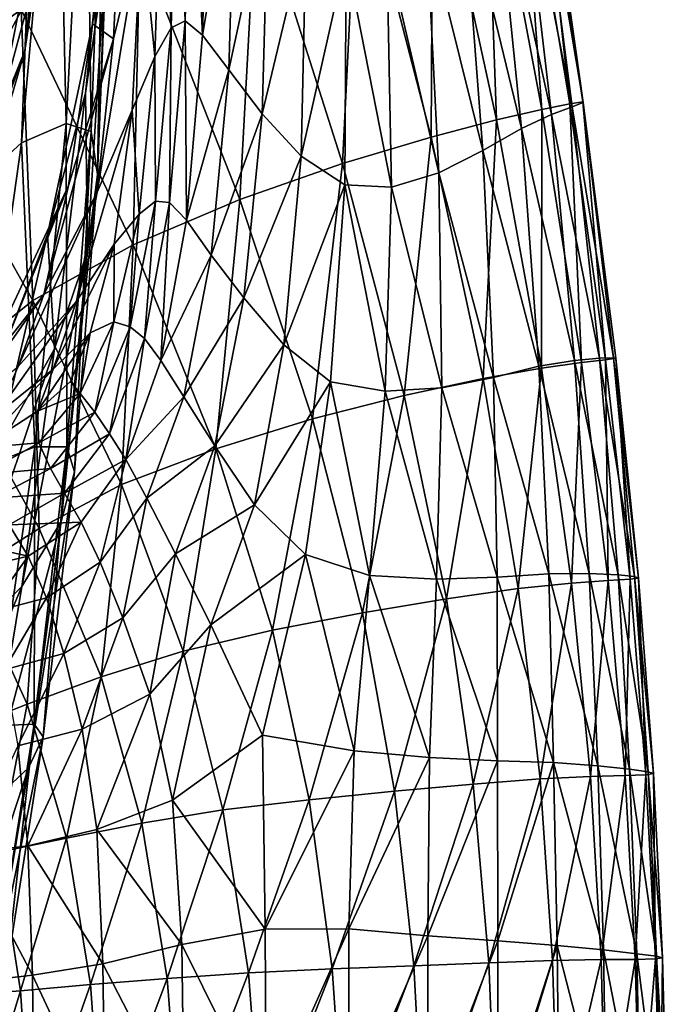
# Model space of a CAD drawing. Extents: x -0.96 to 0.96, y -0.57 to 2.63.
# Tile 140 of 148: x 0.15 to 0.24, y 1.87 to 2.02. Entities that reach past the tile are written whole.
import ezdxf

# ---------------------------------------------------------------- set-up
doc = ezdxf.new("R2010")
doc.units = 0
doc.layers.add('Brakiri_Cruiser_Main_Texture', color=7, linetype='CONTINUOUS')

msp = doc.modelspace()

# ---------------------------------------------------------------- linework, layer by layer
at = {"layer": 'Brakiri_Cruiser_Main_Texture'}
for points in [[(0.150869, 2.061227, -0.235003), (0.146008, 2.01901, -0.295536), (0.136941, 1.987998, -0.246044)], [(0.150869, 2.061227, -0.235003), (0.136941, 1.987998, -0.246044), (0.148513, 1.998556, -0.173055)], [(0.150869, 2.061227, -0.235003), (0.148513, 1.998556, -0.173055), (0.153835, 2.0591, -0.172907)], [(0.126826, 2.059626, 0.494154), (0.14845, 2.01843, 0.49432), (0.132354, 2.006676, 0.495091)], [(0.153835, 2.0591, -0.172907), (0.148513, 1.998556, -0.173055), (0.155139, 2.001435, -0.108777)], [(0.153835, 2.0591, -0.172907), (0.155139, 2.001435, -0.108777), (0.158122, 2.058622, -0.10558)], [(0.158122, 2.058622, -0.10558), (0.155139, 2.001435, -0.108777), (0.158889, 2.000248, -0.044622)], [(0.158122, 2.058622, -0.10558), (0.158889, 2.000248, -0.044622), (0.160818, 2.053626, -0.039204)], [(0.160818, 2.053626, -0.039204), (0.158889, 2.000248, -0.044622), (0.15983, 1.99383, 0.015827)], [(0.160818, 2.053626, -0.039204), (0.15983, 1.99383, 0.015827), (0.16182, 2.043174, 0.024192)], [(0.172878, 2.016699, 0.33851), (0.173701, 2.051077, 0.325201), (0.17156, 2.049042, 0.30336)], [(0.175475, 2.01456, 0.353189), (0.173701, 2.051077, 0.325201), (0.172878, 2.016699, 0.33851)], [(0.175475, 2.01456, 0.353189), (0.176406, 2.049284, 0.344096), (0.173701, 2.051077, 0.325201)], [(0.225202, 2.050006, 0.44), (0.230137, 2.004339, 0.45125), (0.22259, 2.049512, 0.45125)], [(0.225809, 2.049609, 0.42875), (0.232082, 2.00464, 0.44), (0.225202, 2.050006, 0.44)], [(0.225202, 2.050006, 0.44), (0.232082, 2.00464, 0.44), (0.230137, 2.004339, 0.45125)], [(0.170777, 2.015694, 0.321517), (0.17156, 2.049042, 0.30336), (0.169345, 2.042621, 0.281171)], [(0.172878, 2.016699, 0.33851), (0.17156, 2.049042, 0.30336), (0.170777, 2.015694, 0.321517)], [(0.180377, 2.043886, 0.357701), (0.176406, 2.049284, 0.344096), (0.175475, 2.01456, 0.353189)], [(0.22259, 2.049512, 0.45125), (0.225967, 2.003495, 0.462031), (0.217607, 2.048105, 0.462031)], [(0.222345, 2.045995, 0.408125), (0.230511, 2.003935, 0.417969), (0.224775, 2.04834, 0.417969)], [(0.22259, 2.049512, 0.45125), (0.230137, 2.004339, 0.45125), (0.225967, 2.003495, 0.462031)], [(0.224775, 2.04834, 0.417969), (0.232135, 2.004534, 0.42875), (0.225809, 2.049609, 0.42875)], [(0.224775, 2.04834, 0.417969), (0.230511, 2.003935, 0.417969), (0.232135, 2.004534, 0.42875)], [(0.225809, 2.049609, 0.42875), (0.232135, 2.004534, 0.42875), (0.232082, 2.00464, 0.44)], [(0.217607, 2.048105, 0.462031), (0.219238, 2.001973, 0.471875), (0.209771, 2.045545, 0.471875)], [(0.217607, 2.048105, 0.462031), (0.225967, 2.003495, 0.462031), (0.219238, 2.001973, 0.471875)], [(0.151242, 2.034153, -0.332151), (0.154011, 2.045893, -0.36369), (0.149007, 2.012254, -0.369469)], [(0.154011, 2.045893, -0.36369), (0.149958, 2.021041, -0.393149), (0.149007, 2.012254, -0.369469)], [(0.209771, 2.045545, 0.471875), (0.209497, 1.999412, 0.480313), (0.198594, 2.041589, 0.480313)], [(0.209771, 2.045545, 0.471875), (0.219238, 2.001973, 0.471875), (0.209497, 1.999412, 0.480313)], [(0.218763, 2.04237, 0.399687), (0.227422, 2.002754, 0.408125), (0.222345, 2.045995, 0.408125)], [(0.222345, 2.045995, 0.408125), (0.227422, 2.002754, 0.408125), (0.230511, 2.003935, 0.417969)], [(0.16181, 2.043609, 0.148622), (0.159091, 2.016259, 0.195539), (0.163645, 2.044207, 0.209232)], [(0.159091, 2.016259, 0.195539), (0.162204, 2.014055, 0.246403), (0.163645, 2.044207, 0.209232)], [(0.163645, 2.044207, 0.209232), (0.162204, 2.014055, 0.246403), (0.166417, 2.031256, 0.261233)], [(0.161024, 2.026326, 0.082576), (0.158013, 2.005949, 0.136193), (0.16181, 2.043609, 0.148622)], [(0.158013, 2.005949, 0.136193), (0.159091, 2.016259, 0.195539), (0.16181, 2.043609, 0.148622)], [(0.15983, 1.99383, 0.015827), (0.161024, 2.026326, 0.082576), (0.16182, 2.043174, 0.024192)], [(0.16838, 2.011414, 0.304149), (0.169345, 2.042621, 0.281171), (0.166417, 2.031256, 0.261233)], [(0.170777, 2.015694, 0.321517), (0.169345, 2.042621, 0.281171), (0.16838, 2.011414, 0.304149)], [(0.180377, 2.043886, 0.357701), (0.175475, 2.01456, 0.353189), (0.179359, 2.009405, 0.363614)], [(0.185303, 2.036833, 0.367358), (0.180377, 2.043886, 0.357701), (0.179359, 2.009405, 0.363614)], [(0.198594, 2.041589, 0.480313), (0.196289, 1.995456, 0.486875), (0.183472, 2.03577, 0.486875)], [(0.198594, 2.041589, 0.480313), (0.209497, 1.999412, 0.480313), (0.196289, 1.995456, 0.486875)], [(0.222961, 2.000682, 0.399687), (0.218763, 2.04237, 0.399687), (0.214152, 2.03704, 0.393125)], [(0.218763, 2.04237, 0.399687), (0.222961, 2.000682, 0.399687), (0.227422, 2.002754, 0.408125)], [(0.185303, 2.036833, 0.367358), (0.179359, 2.009405, 0.363614), (0.184321, 2.002862, 0.370886)], [(0.190894, 2.030267, 0.374185), (0.185303, 2.036833, 0.367358), (0.184321, 2.002862, 0.370886)], [(0.21722, 1.997409, 0.393125), (0.214152, 2.03704, 0.393125), (0.208776, 2.031478, 0.387988)], [(0.222961, 2.000682, 0.399687), (0.214152, 2.03704, 0.393125), (0.21722, 1.997409, 0.393125)], [(0.183472, 2.03577, 0.486875), (0.18103, 1.990103, 0.491562), (0.166123, 2.028089, 0.491563)], [(0.183472, 2.03577, 0.486875), (0.196289, 1.995456, 0.486875), (0.18103, 1.990103, 0.491562)], [(0.146008, 2.01901, -0.295536), (0.151242, 2.034153, -0.332151), (0.144892, 2.00218, -0.342606)], [(0.151242, 2.034153, -0.332151), (0.149007, 2.012254, -0.369469), (0.144892, 2.00218, -0.342606)], [(0.166417, 2.031256, 0.261233), (0.162204, 2.014055, 0.246403), (0.15979, 1.991182, 0.277074)], [(0.166417, 2.031256, 0.261233), (0.15979, 1.991182, 0.277074), (0.16496, 2.003398, 0.288603)], [(0.16838, 2.011414, 0.304149), (0.166417, 2.031256, 0.261233), (0.16496, 2.003398, 0.288603)], [(0.210631, 1.994109, 0.388006), (0.208776, 2.031478, 0.387988), (0.202917, 2.027352, 0.383605)], [(0.21722, 1.997409, 0.393125), (0.208776, 2.031478, 0.387988), (0.210631, 1.994109, 0.388006)], [(0.149958, 2.021041, -0.393149), (0.148117, 2.030373, -0.413254), (0.141575, 2.005495, -0.417667)], [(0.190894, 2.030267, 0.374185), (0.184321, 2.002862, 0.370886), (0.190147, 1.99656, 0.376106)], [(0.196856, 2.026329, 0.379302), (0.190894, 2.030267, 0.374185), (0.190147, 1.99656, 0.376106)], [(0.166123, 2.028089, 0.491563), (0.165137, 1.983353, 0.494375), (0.14845, 2.01843, 0.49432)], [(0.166123, 2.028089, 0.491563), (0.18103, 1.990103, 0.491562), (0.165137, 1.983353, 0.494375)], [(0.196856, 2.026329, 0.379302), (0.190147, 1.99656, 0.376106), (0.196646, 1.992318, 0.380151)], [(0.203623, 1.991956, 0.3839), (0.196856, 2.026329, 0.379302), (0.196646, 1.992318, 0.380151)], [(0.203623, 1.991956, 0.3839), (0.202917, 2.027352, 0.383605), (0.196856, 2.026329, 0.379302)], [(0.210631, 1.994109, 0.388006), (0.202917, 2.027352, 0.383605), (0.203623, 1.991956, 0.3839)], [(0.158315, 1.982347, 0.072288), (0.158013, 2.005949, 0.136193), (0.161024, 2.026326, 0.082576)], [(0.15983, 1.99383, 0.015827), (0.158315, 1.982347, 0.072288), (0.161024, 2.026326, 0.082576)], [(0.149958, 2.021041, -0.393149), (0.141575, 2.005495, -0.417667), (0.143244, 1.996335, -0.398905)], [(0.149007, 2.012254, -0.369469), (0.149958, 2.021041, -0.393149), (0.143244, 1.996335, -0.398905)], [(0.14845, 2.01843, 0.49432), (0.150208, 1.97509, 0.495257), (0.132354, 2.006676, 0.495091)], [(0.14845, 2.01843, 0.49432), (0.165137, 1.983353, 0.494375), (0.150208, 1.97509, 0.495257)], [(0.152367, 1.984905, 0.185286), (0.155504, 1.992193, 0.235786), (0.159091, 2.016259, 0.195539)], [(0.158013, 2.005949, 0.136193), (0.152367, 1.984905, 0.185286), (0.159091, 2.016259, 0.195539)], [(0.159091, 2.016259, 0.195539), (0.155504, 1.992193, 0.235786), (0.162204, 2.014055, 0.246403)], [(0.173064, 1.987025, 0.359695), (0.172878, 2.016699, 0.33851), (0.170536, 1.989668, 0.348248)], [(0.170536, 1.989668, 0.348248), (0.172878, 2.016699, 0.33851), (0.170777, 2.015694, 0.321517)], [(0.173064, 1.987025, 0.359695), (0.175475, 2.01456, 0.353189), (0.172878, 2.016699, 0.33851)], [(0.168438, 1.98985, 0.335119), (0.170777, 2.015694, 0.321517), (0.16838, 2.011414, 0.304149)], [(0.170536, 1.989668, 0.348248), (0.170777, 2.015694, 0.321517), (0.168438, 1.98985, 0.335119)], [(0.162204, 2.014055, 0.246403), (0.155504, 1.992193, 0.235786), (0.151813, 1.975986, 0.269217)], [(0.162204, 2.014055, 0.246403), (0.151813, 1.975986, 0.269217), (0.15979, 1.991182, 0.277074)], [(0.179359, 2.009405, 0.363614), (0.175475, 2.01456, 0.353189), (0.173064, 1.987025, 0.359695)], [(0.149007, 2.012254, -0.369469), (0.143244, 1.996335, -0.398905), (0.141934, 1.988095, -0.377306)], [(0.144892, 2.00218, -0.342606), (0.149007, 2.012254, -0.369469), (0.141934, 1.988095, -0.377306)], [(0.166028, 1.98791, 0.321552), (0.16838, 2.011414, 0.304149), (0.16496, 2.003398, 0.288603)], [(0.168438, 1.98985, 0.335119), (0.16838, 2.011414, 0.304149), (0.166028, 1.98791, 0.321552)], [(0.179359, 2.009405, 0.363614), (0.173064, 1.987025, 0.359695), (0.176736, 1.981799, 0.367646)], [(0.184321, 2.002862, 0.370886), (0.179359, 2.009405, 0.363614), (0.176736, 1.981799, 0.367646)], [(0.132354, 2.006676, 0.495091), (0.150208, 1.97509, 0.495257), (0.137842, 1.965199, 0.494154)], [(0.153416, 1.967859, 0.125463), (0.152367, 1.984905, 0.185286), (0.158013, 2.005949, 0.136193)], [(0.158315, 1.982347, 0.072288), (0.153416, 1.967859, 0.125463), (0.158013, 2.005949, 0.136193)], [(0.230137, 2.004339, 0.45125), (0.231899, 1.965826, 0.462031), (0.225967, 2.003495, 0.462031)], [(0.232082, 2.00464, 0.44), (0.235496, 1.966234, 0.45125), (0.230137, 2.004339, 0.45125)], [(0.230137, 2.004339, 0.45125), (0.235496, 1.966234, 0.45125), (0.231899, 1.965826, 0.462031)], [(0.230511, 2.003935, 0.417969), (0.236662, 1.966537, 0.42875), (0.232135, 2.004534, 0.42875)], [(0.232135, 2.004534, 0.42875), (0.237012, 1.966467, 0.44), (0.232082, 2.00464, 0.44)], [(0.232082, 2.00464, 0.44), (0.237012, 1.966467, 0.44), (0.235496, 1.966234, 0.45125)], [(0.232135, 2.004534, 0.42875), (0.236662, 1.966537, 0.42875), (0.237012, 1.966467, 0.44)], [(0.16496, 2.003398, 0.288603), (0.15979, 1.991182, 0.277074), (0.156698, 1.974988, 0.301396)], [(0.16496, 2.003398, 0.288603), (0.156698, 1.974988, 0.301396), (0.162284, 1.983441, 0.309376)], [(0.166028, 1.98791, 0.321552), (0.16496, 2.003398, 0.288603), (0.162284, 1.983441, 0.309376)], [(0.225967, 2.003495, 0.462031), (0.22592, 1.964992, 0.471875), (0.219238, 2.001973, 0.471875)], [(0.225967, 2.003495, 0.462031), (0.231899, 1.965826, 0.462031), (0.22592, 1.964992, 0.471875)], [(0.227422, 2.002754, 0.408125), (0.234596, 1.96649, 0.417969), (0.230511, 2.003935, 0.417969)], [(0.230511, 2.003935, 0.417969), (0.234596, 1.96649, 0.417969), (0.236662, 1.966537, 0.42875)], [(0.148513, 1.998556, -0.173055), (0.150508, 1.953294, -0.103851), (0.155139, 2.001435, -0.108777)], [(0.155139, 2.001435, -0.108777), (0.150508, 1.953294, -0.103851), (0.155274, 1.953271, -0.046465)], [(0.155139, 2.001435, -0.108777), (0.155274, 1.953271, -0.046465), (0.158889, 2.000248, -0.044622)], [(0.184321, 2.002862, 0.370886), (0.176736, 1.981799, 0.367646), (0.181605, 1.975451, 0.373238)], [(0.190147, 1.99656, 0.376106), (0.184321, 2.002862, 0.370886), (0.181605, 1.975451, 0.373238)], [(0.219238, 2.001973, 0.471875), (0.217256, 1.963479, 0.480313), (0.209497, 1.999412, 0.480313)], [(0.219238, 2.001973, 0.471875), (0.22592, 1.964992, 0.471875), (0.217256, 1.963479, 0.480313)], [(0.222961, 2.000682, 0.399687), (0.230877, 1.966135, 0.408125), (0.227422, 2.002754, 0.408125)], [(0.227422, 2.002754, 0.408125), (0.230877, 1.966135, 0.408125), (0.234596, 1.96649, 0.417969)], [(0.158889, 2.000248, -0.044622), (0.155274, 1.953271, -0.046465), (0.156401, 1.949574, 0.009791)], [(0.158889, 2.000248, -0.044622), (0.156401, 1.949574, 0.009791), (0.15983, 1.99383, 0.015827)], [(0.225566, 1.965276, 0.399687), (0.222961, 2.000682, 0.399687), (0.21722, 1.997409, 0.393125)], [(0.222961, 2.000682, 0.399687), (0.225566, 1.965276, 0.399687), (0.230877, 1.966135, 0.408125)], [(0.136941, 1.987998, -0.246044), (0.141579, 1.949706, -0.160533), (0.148513, 1.998556, -0.173055)], [(0.148513, 1.998556, -0.173055), (0.141579, 1.949706, -0.160533), (0.150508, 1.953294, -0.103851)], [(0.209497, 1.999412, 0.480313), (0.205483, 1.960919, 0.486875), (0.196289, 1.995456, 0.486875)], [(0.209497, 1.999412, 0.480313), (0.217256, 1.963479, 0.480313), (0.205483, 1.960919, 0.486875)], [(0.218788, 1.963585, 0.393125), (0.21722, 1.997409, 0.393125), (0.210631, 1.994109, 0.388006)], [(0.225566, 1.965276, 0.399687), (0.21722, 1.997409, 0.393125), (0.218788, 1.963585, 0.393125)], [(0.190147, 1.99656, 0.376106), (0.181605, 1.975451, 0.373238), (0.187574, 1.968463, 0.377274)], [(0.196646, 1.992318, 0.380151), (0.190147, 1.99656, 0.376106), (0.187574, 1.968463, 0.377274)], [(0.196289, 1.995456, 0.486875), (0.191836, 1.957428, 0.491563), (0.18103, 1.990103, 0.491562)], [(0.196289, 1.995456, 0.486875), (0.205483, 1.960919, 0.486875), (0.191836, 1.957428, 0.491563)], [(0.211077, 1.962071, 0.388024), (0.210631, 1.994109, 0.388006), (0.203623, 1.991956, 0.3839)], [(0.218788, 1.963585, 0.393125), (0.210631, 1.994109, 0.388006), (0.211077, 1.962071, 0.388024)], [(0.15983, 1.99383, 0.015827), (0.156401, 1.949574, 0.009791), (0.154412, 1.942143, 0.063084)], [(0.15983, 1.99383, 0.015827), (0.154412, 1.942143, 0.063084), (0.158315, 1.982347, 0.072288)], [(0.155504, 1.992193, 0.235786), (0.145788, 1.967748, 0.228553), (0.139975, 1.959027, 0.264689)], [(0.155504, 1.992193, 0.235786), (0.139975, 1.959027, 0.264689), (0.151813, 1.975986, 0.269217)], [(0.152367, 1.984905, 0.185286), (0.145788, 1.967748, 0.228553), (0.155504, 1.992193, 0.235786)], [(0.15979, 1.991182, 0.277074), (0.151813, 1.975986, 0.269217), (0.147987, 1.965233, 0.296548)], [(0.15979, 1.991182, 0.277074), (0.147987, 1.965233, 0.296548), (0.156698, 1.974988, 0.301396)], [(0.196646, 1.992318, 0.380151), (0.187574, 1.968463, 0.377274), (0.194514, 1.962967, 0.380671)], [(0.202665, 1.961556, 0.38403), (0.196646, 1.992318, 0.380151), (0.194514, 1.962967, 0.380671)], [(0.202665, 1.961556, 0.38403), (0.203623, 1.991956, 0.3839), (0.196646, 1.992318, 0.380151)], [(0.211077, 1.962071, 0.388024), (0.203623, 1.991956, 0.3839), (0.202665, 1.961556, 0.38403)], [(0.166794, 1.969421, 0.355307), (0.168438, 1.98985, 0.335119), (0.164694, 1.971137, 0.344675)], [(0.164694, 1.971137, 0.344675), (0.168438, 1.98985, 0.335119), (0.166028, 1.98791, 0.321552)], [(0.18103, 1.990103, 0.491562), (0.177427, 1.953005, 0.494375), (0.165137, 1.983353, 0.494375)], [(0.166794, 1.969421, 0.355307), (0.170536, 1.989668, 0.348248), (0.168438, 1.98985, 0.335119)], [(0.18103, 1.990103, 0.491562), (0.191836, 1.957428, 0.491563), (0.177427, 1.953005, 0.494375)], [(0.169233, 1.966145, 0.364319), (0.170536, 1.989668, 0.348248), (0.166794, 1.969421, 0.355307)], [(0.169233, 1.966145, 0.364319), (0.173064, 1.987025, 0.359695), (0.170536, 1.989668, 0.348248)], [(0.164694, 1.971137, 0.344675), (0.166028, 1.98791, 0.321552), (0.162268, 1.971883, 0.33354)], [(0.162268, 1.971883, 0.33354), (0.166028, 1.98791, 0.321552), (0.162284, 1.983441, 0.309376)], [(0.176736, 1.981799, 0.367646), (0.173064, 1.987025, 0.359695), (0.169233, 1.966145, 0.364319)], [(0.153416, 1.967859, 0.125463), (0.144889, 1.952699, 0.174426), (0.152367, 1.984905, 0.185286)], [(0.144889, 1.952699, 0.174426), (0.145788, 1.967748, 0.228553), (0.152367, 1.984905, 0.185286)], [(0.158315, 1.982347, 0.072288), (0.154412, 1.942143, 0.063084), (0.148554, 1.932505, 0.112946)], [(0.158315, 1.982347, 0.072288), (0.148554, 1.932505, 0.112946), (0.153416, 1.967859, 0.125463)], [(0.165137, 1.983353, 0.494375), (0.163369, 1.947652, 0.495313), (0.150208, 1.97509, 0.495257)], [(0.162284, 1.983441, 0.309376), (0.156698, 1.974988, 0.301396), (0.153225, 1.964869, 0.31952)], [(0.162284, 1.983441, 0.309376), (0.153225, 1.964869, 0.31952), (0.158713, 1.970261, 0.324342)], [(0.162268, 1.971883, 0.33354), (0.162284, 1.983441, 0.309376), (0.158713, 1.970261, 0.324342)], [(0.165137, 1.983353, 0.494375), (0.177427, 1.953005, 0.494375), (0.163369, 1.947652, 0.495313)], [(0.176736, 1.981799, 0.367646), (0.169233, 1.966145, 0.364319), (0.172673, 1.960717, 0.370592)], [(0.181605, 1.975451, 0.373238), (0.176736, 1.981799, 0.367646), (0.172673, 1.960717, 0.370592)], [(0.151813, 1.975986, 0.269217), (0.139975, 1.959027, 0.264689), (0.135203, 1.954962, 0.294219)], [(0.151813, 1.975986, 0.269217), (0.135203, 1.954962, 0.294219), (0.147987, 1.965233, 0.296548)], [(0.150208, 1.97509, 0.495257), (0.151143, 1.941135, 0.49432), (0.137842, 1.965199, 0.494154)], [(0.150208, 1.97509, 0.495257), (0.163369, 1.947652, 0.495313), (0.151143, 1.941135, 0.49432)], [(0.181605, 1.975451, 0.373238), (0.172673, 1.960717, 0.370592), (0.177281, 1.953451, 0.374964)], [(0.187574, 1.968463, 0.377274), (0.181605, 1.975451, 0.373238), (0.177281, 1.953451, 0.374964)], [(0.156698, 1.974988, 0.301396), (0.147987, 1.965233, 0.296548), (0.144629, 1.957958, 0.317741)], [(0.156698, 1.974988, 0.301396), (0.144629, 1.957958, 0.317741), (0.153225, 1.964869, 0.31952)], [(0.159413, 1.958433, 0.351278), (0.162268, 1.971883, 0.33354), (0.157244, 1.961236, 0.341156)], [(0.157244, 1.961236, 0.341156), (0.162268, 1.971883, 0.33354), (0.158713, 1.970261, 0.324342)], [(0.159413, 1.958433, 0.351278), (0.164694, 1.971137, 0.344675), (0.162268, 1.971883, 0.33354)], [(0.161603, 1.955239, 0.360302), (0.164694, 1.971137, 0.344675), (0.159413, 1.958433, 0.351278)], [(0.161603, 1.955239, 0.360302), (0.166794, 1.969421, 0.355307), (0.164694, 1.971137, 0.344675)], [(0.158713, 1.970261, 0.324342), (0.153225, 1.964869, 0.31952), (0.150863, 1.95858, 0.333513)], [(0.158713, 1.970261, 0.324342), (0.150863, 1.95858, 0.333513), (0.155799, 1.963013, 0.333278)], [(0.157244, 1.961236, 0.341156), (0.158713, 1.970261, 0.324342), (0.155799, 1.963013, 0.333278)], [(0.16404, 1.951384, 0.367766), (0.166794, 1.969421, 0.355307), (0.161603, 1.955239, 0.360302)], [(0.16404, 1.951384, 0.367766), (0.169233, 1.966145, 0.364319), (0.166794, 1.969421, 0.355307)], [(0.153416, 1.967859, 0.125463), (0.148554, 1.932505, 0.112946), (0.13807, 1.922191, 0.158908)], [(0.153416, 1.967859, 0.125463), (0.13807, 1.922191, 0.158908), (0.144889, 1.952699, 0.174426)], [(0.187574, 1.968463, 0.377274), (0.177281, 1.953451, 0.374964), (0.18322, 1.944661, 0.378275)], [(0.194514, 1.962967, 0.380671), (0.187574, 1.968463, 0.377274), (0.18322, 1.944661, 0.378275)], [(0.230877, 1.966135, 0.408125), (0.23734, 1.93421, 0.417969), (0.234596, 1.96649, 0.417969)], [(0.235496, 1.966234, 0.45125), (0.235889, 1.933361, 0.462031), (0.231899, 1.965826, 0.462031)], [(0.234596, 1.96649, 0.417969), (0.239785, 1.933955, 0.42875), (0.236662, 1.966537, 0.42875)], [(0.234596, 1.96649, 0.417969), (0.23734, 1.93421, 0.417969), (0.239785, 1.933955, 0.42875)], [(0.237012, 1.966467, 0.44), (0.23915, 1.933565, 0.45125), (0.235496, 1.966234, 0.45125)], [(0.235496, 1.966234, 0.45125), (0.23915, 1.933565, 0.45125), (0.235889, 1.933361, 0.462031)], [(0.236662, 1.966537, 0.42875), (0.239785, 1.933955, 0.42875), (0.240388, 1.933721, 0.44)], [(0.236662, 1.966537, 0.42875), (0.240388, 1.933721, 0.44), (0.237012, 1.966467, 0.44)], [(0.237012, 1.966467, 0.44), (0.240388, 1.933721, 0.44), (0.23915, 1.933565, 0.45125)], [(0.137842, 1.965199, 0.494154), (0.151143, 1.941135, 0.49432), (0.140396, 1.934386, 0.491341)], [(0.153225, 1.964869, 0.31952), (0.144629, 1.957958, 0.317741), (0.142421, 1.953138, 0.334394)], [(0.153225, 1.964869, 0.31952), (0.142421, 1.953138, 0.334394), (0.150863, 1.95858, 0.333513)], [(0.172673, 1.960717, 0.370592), (0.169233, 1.966145, 0.364319), (0.16404, 1.951384, 0.367766)], [(0.22592, 1.964992, 0.471875), (0.222473, 1.932168, 0.480313), (0.217256, 1.963479, 0.480313)], [(0.227017, 1.934394, 0.399687), (0.225566, 1.965276, 0.399687), (0.218788, 1.963585, 0.393125)], [(0.22592, 1.964992, 0.471875), (0.23042, 1.932982, 0.471875), (0.222473, 1.932168, 0.480313)], [(0.225566, 1.965276, 0.399687), (0.233053, 1.934427, 0.408125), (0.230877, 1.966135, 0.408125)], [(0.225566, 1.965276, 0.399687), (0.227017, 1.934394, 0.399687), (0.233053, 1.934427, 0.408125)], [(0.231899, 1.965826, 0.462031), (0.23042, 1.932982, 0.471875), (0.22592, 1.964992, 0.471875)], [(0.231899, 1.965826, 0.462031), (0.235889, 1.933361, 0.462031), (0.23042, 1.932982, 0.471875)], [(0.230877, 1.966135, 0.408125), (0.233053, 1.934427, 0.408125), (0.23734, 1.93421, 0.417969)], [(0.217256, 1.963479, 0.480313), (0.211777, 1.930655, 0.486875), (0.205483, 1.960919, 0.486875)], [(0.219326, 1.933897, 0.393125), (0.218788, 1.963585, 0.393125), (0.211077, 1.962071, 0.388024)], [(0.217256, 1.963479, 0.480313), (0.222473, 1.932168, 0.480313), (0.211777, 1.930655, 0.486875)], [(0.227017, 1.934394, 0.399687), (0.218788, 1.963585, 0.393125), (0.219326, 1.933897, 0.393125)], [(0.150863, 1.95858, 0.333513), (0.157244, 1.961236, 0.341156), (0.155799, 1.963013, 0.333278)], [(0.194514, 1.962967, 0.380671), (0.18322, 1.944661, 0.378275), (0.190797, 1.937255, 0.381165)], [(0.200317, 1.934139, 0.384277), (0.194514, 1.962967, 0.380671), (0.190797, 1.937255, 0.381165)], [(0.200317, 1.934139, 0.384277), (0.202665, 1.961556, 0.38403), (0.194514, 1.962967, 0.380671)], [(0.210314, 1.933593, 0.388101), (0.211077, 1.962071, 0.388024), (0.202665, 1.961556, 0.38403)], [(0.219326, 1.933897, 0.393125), (0.211077, 1.962071, 0.388024), (0.210314, 1.933593, 0.388101)], [(0.150863, 1.95858, 0.333513), (0.1511, 1.953869, 0.345442), (0.157244, 1.961236, 0.341156)], [(0.1511, 1.953869, 0.345442), (0.159413, 1.958433, 0.351278), (0.157244, 1.961236, 0.341156)], [(0.172673, 1.960717, 0.370592), (0.16404, 1.951384, 0.367766), (0.167172, 1.945652, 0.37297)], [(0.177281, 1.953451, 0.374964), (0.172673, 1.960717, 0.370592), (0.167172, 1.945652, 0.37297)], [(0.205483, 1.960919, 0.486875), (0.199263, 1.92856, 0.491562), (0.191836, 1.957428, 0.491563)], [(0.205483, 1.960919, 0.486875), (0.211777, 1.930655, 0.486875), (0.199263, 1.92856, 0.491562)], [(0.210314, 1.933593, 0.388101), (0.202665, 1.961556, 0.38403), (0.200317, 1.934139, 0.384277)], [(0.142421, 1.953138, 0.334394), (0.1511, 1.953869, 0.345442), (0.150863, 1.95858, 0.333513)], [(0.1511, 1.953869, 0.345442), (0.152822, 1.950042, 0.355492), (0.159413, 1.958433, 0.351278)], [(0.152822, 1.950042, 0.355492), (0.161603, 1.955239, 0.360302), (0.159413, 1.958433, 0.351278)], [(0.191836, 1.957428, 0.491563), (0.185859, 1.926, 0.494375), (0.177427, 1.953005, 0.494375)], [(0.191836, 1.957428, 0.491563), (0.199263, 1.92856, 0.491562), (0.185859, 1.926, 0.494375)], [(0.152822, 1.950042, 0.355492), (0.154913, 1.9464, 0.363847), (0.161603, 1.955239, 0.360302)], [(0.154913, 1.9464, 0.363847), (0.16404, 1.951384, 0.367766), (0.161603, 1.955239, 0.360302)], [(0.141579, 1.949706, -0.160533), (0.144549, 1.911738, -0.095707), (0.150508, 1.953294, -0.103851)], [(0.142421, 1.953138, 0.334394), (0.14272, 1.949185, 0.348099), (0.1511, 1.953869, 0.345442)], [(0.14272, 1.949185, 0.348099), (0.152822, 1.950042, 0.355492), (0.1511, 1.953869, 0.345442)], [(0.150508, 1.953294, -0.103851), (0.144549, 1.911738, -0.095707), (0.150368, 1.911987, -0.04566)], [(0.150508, 1.953294, -0.103851), (0.150368, 1.911987, -0.04566), (0.155274, 1.953271, -0.046465)], [(0.155274, 1.953271, -0.046465), (0.150368, 1.911987, -0.04566), (0.151717, 1.910121, 0.005834)], [(0.155274, 1.953271, -0.046465), (0.151717, 1.910121, 0.005834), (0.156401, 1.949574, 0.009791)], [(0.177281, 1.953451, 0.374964), (0.167172, 1.945652, 0.37297), (0.171441, 1.937365, 0.376732)], [(0.18322, 1.944661, 0.378275), (0.177281, 1.953451, 0.374964), (0.171441, 1.937365, 0.376732)], [(0.177427, 1.953005, 0.494375), (0.172561, 1.922858, 0.495313), (0.163369, 1.947652, 0.495313)], [(0.177427, 1.953005, 0.494375), (0.185859, 1.926, 0.494375), (0.172561, 1.922858, 0.495313)], [(0.154913, 1.9464, 0.363847), (0.157381, 1.94205, 0.370464), (0.16404, 1.951384, 0.367766)], [(0.16404, 1.951384, 0.367766), (0.157381, 1.94205, 0.370464), (0.160234, 1.936097, 0.375299)], [(0.16404, 1.951384, 0.367766), (0.160234, 1.936097, 0.375299), (0.167172, 1.945652, 0.37297)], [(0.14272, 1.949185, 0.348099), (0.144382, 1.945617, 0.35866), (0.152822, 1.950042, 0.355492)], [(0.144382, 1.945617, 0.35866), (0.154913, 1.9464, 0.363847), (0.152822, 1.950042, 0.355492)], [(0.156401, 1.949574, 0.009791), (0.151717, 1.910121, 0.005834), (0.14956, 1.905485, 0.05512)], [(0.156401, 1.949574, 0.009791), (0.14956, 1.905485, 0.05512), (0.154412, 1.942143, 0.063084)], [(0.163369, 1.947652, 0.495313), (0.160361, 1.919017, 0.494375), (0.151143, 1.941135, 0.49432)], [(0.163369, 1.947652, 0.495313), (0.172561, 1.922858, 0.495313), (0.160361, 1.919017, 0.494375)], [(0.144382, 1.945617, 0.35866), (0.146681, 1.941678, 0.366994), (0.154913, 1.9464, 0.363847)], [(0.146681, 1.941678, 0.366994), (0.157381, 1.94205, 0.370464), (0.154913, 1.9464, 0.363847)], [(0.167172, 1.945652, 0.37297), (0.160234, 1.936097, 0.375299), (0.163601, 1.927808, 0.378836)], [(0.167172, 1.945652, 0.37297), (0.163601, 1.927808, 0.378836), (0.171441, 1.937365, 0.376732)], [(0.18322, 1.944661, 0.378275), (0.171441, 1.937365, 0.376732), (0.176696, 1.926781, 0.379554)], [(0.190797, 1.937255, 0.381165), (0.18322, 1.944661, 0.378275), (0.176696, 1.926781, 0.379554)], [(0.136862, 1.939844, 0.370794), (0.149486, 1.936982, 0.373411), (0.146681, 1.941678, 0.366994)], [(0.154412, 1.942143, 0.063084), (0.14956, 1.905485, 0.05512), (0.143046, 1.899443, 0.10083)], [(0.154412, 1.942143, 0.063084), (0.143046, 1.899443, 0.10083), (0.148554, 1.932505, 0.112946)], [(0.146681, 1.941678, 0.366994), (0.149486, 1.936982, 0.373411), (0.157381, 1.94205, 0.370464)], [(0.157381, 1.94205, 0.370464), (0.149486, 1.936982, 0.373411), (0.152204, 1.930802, 0.378249)], [(0.157381, 1.94205, 0.370464), (0.152204, 1.930802, 0.378249), (0.160234, 1.936097, 0.375299)], [(0.136862, 1.939844, 0.370794), (0.140423, 1.934863, 0.377331), (0.149486, 1.936982, 0.373411)], [(0.151143, 1.941135, 0.49432), (0.149338, 1.914944, 0.491507), (0.140396, 1.934386, 0.491341)], [(0.151143, 1.941135, 0.49432), (0.160361, 1.919017, 0.494375), (0.149338, 1.914944, 0.491507)], [(0.149486, 1.936982, 0.373411), (0.140423, 1.934863, 0.377331), (0.143424, 1.928516, 0.382487)], [(0.149486, 1.936982, 0.373411), (0.143424, 1.928516, 0.382487), (0.152204, 1.930802, 0.378249)], [(0.171441, 1.937365, 0.376732), (0.163601, 1.927808, 0.378836), (0.167608, 1.91645, 0.381556)], [(0.171441, 1.937365, 0.376732), (0.167608, 1.91645, 0.381556), (0.176696, 1.926781, 0.379554)], [(0.190797, 1.937255, 0.381165), (0.176696, 1.926781, 0.379554), (0.18441, 1.910366, 0.382158)], [(0.198024, 1.908014, 0.384637), (0.190797, 1.937255, 0.381165), (0.18441, 1.910366, 0.382158)], [(0.198024, 1.908014, 0.384637), (0.200317, 1.934139, 0.384277), (0.190797, 1.937255, 0.381165)], [(0.160234, 1.936097, 0.375299), (0.152204, 1.930802, 0.378249), (0.154811, 1.922504, 0.38193)], [(0.160234, 1.936097, 0.375299), (0.154811, 1.922504, 0.38193), (0.163601, 1.927808, 0.378836)], [(0.140396, 1.934386, 0.491341), (0.149338, 1.914944, 0.491507), (0.13957, 1.911104, 0.486654)], [(0.209273, 1.907007, 0.388177), (0.200317, 1.934139, 0.384277), (0.198024, 1.908014, 0.384637)], [(0.209273, 1.907007, 0.388177), (0.210314, 1.933593, 0.388101), (0.200317, 1.934139, 0.384277)], [(0.227751, 1.906279, 0.399687), (0.227017, 1.934394, 0.399687), (0.219326, 1.933897, 0.393125)], [(0.227017, 1.934394, 0.399687), (0.234355, 1.905788, 0.408125), (0.233053, 1.934427, 0.408125)], [(0.227017, 1.934394, 0.399687), (0.227751, 1.906279, 0.399687), (0.234355, 1.905788, 0.408125)], [(0.233053, 1.934427, 0.408125), (0.234355, 1.905788, 0.408125), (0.239053, 1.905299, 0.417969)], [(0.233053, 1.934427, 0.408125), (0.239053, 1.905299, 0.417969), (0.23734, 1.93421, 0.417969)], [(0.23734, 1.93421, 0.417969), (0.239053, 1.905299, 0.417969), (0.241814, 1.904889, 0.42875)], [(0.23734, 1.93421, 0.417969), (0.241814, 1.904889, 0.42875), (0.239785, 1.933955, 0.42875)], [(0.148554, 1.932505, 0.112946), (0.143046, 1.899443, 0.10083), (0.131794, 1.89296, 0.142466)], [(0.148554, 1.932505, 0.112946), (0.131794, 1.89296, 0.142466), (0.13807, 1.922191, 0.158908)], [(0.219366, 1.906538, 0.393125), (0.210314, 1.933593, 0.388101), (0.209273, 1.907007, 0.388177)], [(0.219366, 1.906538, 0.393125), (0.219326, 1.933897, 0.393125), (0.210314, 1.933593, 0.388101)], [(0.227751, 1.906279, 0.399687), (0.219326, 1.933897, 0.393125), (0.219366, 1.906538, 0.393125)], [(0.23042, 1.932982, 0.471875), (0.225752, 1.903857, 0.480313), (0.222473, 1.932168, 0.480313)], [(0.23042, 1.932982, 0.471875), (0.23322, 1.904206, 0.471875), (0.225752, 1.903857, 0.480313)], [(0.235889, 1.933361, 0.462031), (0.23322, 1.904206, 0.471875), (0.23042, 1.932982, 0.471875)], [(0.235889, 1.933361, 0.462031), (0.238418, 1.904361, 0.462031), (0.23322, 1.904206, 0.471875)], [(0.23915, 1.933565, 0.45125), (0.238418, 1.904361, 0.462031), (0.235889, 1.933361, 0.462031)], [(0.23915, 1.933565, 0.45125), (0.241497, 1.904459, 0.45125), (0.238418, 1.904361, 0.462031)], [(0.240388, 1.933721, 0.44), (0.241497, 1.904459, 0.45125), (0.23915, 1.933565, 0.45125)], [(0.239785, 1.933955, 0.42875), (0.241814, 1.904889, 0.42875), (0.242607, 1.904635, 0.44)], [(0.239785, 1.933955, 0.42875), (0.242607, 1.904635, 0.44), (0.240388, 1.933721, 0.44)], [(0.240388, 1.933721, 0.44), (0.242607, 1.904635, 0.44), (0.241497, 1.904459, 0.45125)], [(0.222473, 1.932168, 0.480313), (0.215774, 1.903042, 0.486875), (0.211777, 1.930655, 0.486875)], [(0.222473, 1.932168, 0.480313), (0.225752, 1.903857, 0.480313), (0.215774, 1.903042, 0.486875)], [(0.152204, 1.930802, 0.378249), (0.143424, 1.928516, 0.382487), (0.145921, 1.920061, 0.386411)], [(0.152204, 1.930802, 0.378249), (0.145921, 1.920061, 0.386411), (0.154811, 1.922504, 0.38193)], [(0.211777, 1.930655, 0.486875), (0.204033, 1.901995, 0.491563), (0.199263, 1.92856, 0.491562)], [(0.211777, 1.930655, 0.486875), (0.215774, 1.903042, 0.486875), (0.204033, 1.901995, 0.491563)], [(0.199263, 1.92856, 0.491562), (0.19134, 1.900715, 0.494375), (0.185859, 1.926, 0.494375)], [(0.199263, 1.92856, 0.491562), (0.204033, 1.901995, 0.491563), (0.19134, 1.900715, 0.494375)], [(0.163601, 1.927808, 0.378836), (0.154811, 1.922504, 0.38193), (0.157514, 1.911249, 0.384661)], [(0.163601, 1.927808, 0.378836), (0.157514, 1.911249, 0.384661), (0.167608, 1.91645, 0.381556)], [(0.176696, 1.926781, 0.379554), (0.167608, 1.91645, 0.381556), (0.170963, 1.900682, 0.383509)], [(0.176696, 1.926781, 0.379554), (0.170963, 1.900682, 0.383509), (0.18441, 1.910366, 0.382158)], [(0.185859, 1.926, 0.494375), (0.178506, 1.899202, 0.495313), (0.172561, 1.922858, 0.495313)], [(0.185859, 1.926, 0.494375), (0.19134, 1.900715, 0.494375), (0.178506, 1.899202, 0.495313)], [(0.154811, 1.922504, 0.38193), (0.145921, 1.920061, 0.386411), (0.147969, 1.90876, 0.389251)], [(0.154811, 1.922504, 0.38193), (0.147969, 1.90876, 0.389251), (0.157514, 1.911249, 0.384661)], [(0.172561, 1.922858, 0.495313), (0.166404, 1.897223, 0.494375), (0.160361, 1.919017, 0.494375)], [(0.172561, 1.922858, 0.495313), (0.178506, 1.899202, 0.495313), (0.166404, 1.897223, 0.494375)], [(0.160361, 1.919017, 0.494375), (0.155176, 1.895012, 0.491563), (0.149338, 1.914944, 0.491507)], [(0.160361, 1.919017, 0.494375), (0.166404, 1.897223, 0.494375), (0.155176, 1.895012, 0.491563)], [(0.167608, 1.91645, 0.381556), (0.157514, 1.911249, 0.384661), (0.159729, 1.8963, 0.38653)], [(0.167608, 1.91645, 0.381556), (0.159729, 1.8963, 0.38653), (0.170963, 1.900682, 0.383509)], [(0.149338, 1.914944, 0.491507), (0.145083, 1.892918, 0.48682), (0.13957, 1.911104, 0.486654)], [(0.149338, 1.914944, 0.491507), (0.155176, 1.895012, 0.491563), (0.145083, 1.892918, 0.48682)], [(0.144549, 1.911738, -0.095707), (0.144566, 1.875688, -0.043131), (0.150368, 1.911987, -0.04566)], [(0.150368, 1.911987, -0.04566), (0.144566, 1.875688, -0.043131), (0.146231, 1.874818, 0.003437)], [(0.150368, 1.911987, -0.04566), (0.146231, 1.874818, 0.003437), (0.151717, 1.910121, 0.005834)], [(0.157514, 1.911249, 0.384661), (0.147969, 1.90876, 0.389251), (0.149421, 1.893853, 0.391172)], [(0.157514, 1.911249, 0.384661), (0.149421, 1.893853, 0.391172), (0.159729, 1.8963, 0.38653)], [(0.151717, 1.910121, 0.005834), (0.146231, 1.874818, 0.003437), (0.144002, 1.872145, 0.048553)], [(0.151717, 1.910121, 0.005834), (0.144002, 1.872145, 0.048553), (0.14956, 1.905485, 0.05512)], [(0.170963, 1.900682, 0.383509), (0.184801, 1.881469, 0.383817), (0.18441, 1.910366, 0.382158)], [(0.184801, 1.881469, 0.383817), (0.198024, 1.908014, 0.384637), (0.18441, 1.910366, 0.382158)], [(0.147969, 1.90876, 0.389251), (0.140521, 1.892779, 0.397604), (0.149421, 1.893853, 0.391172)], [(0.184801, 1.881469, 0.383817), (0.197231, 1.881491, 0.385104), (0.198024, 1.908014, 0.384637)], [(0.197231, 1.881491, 0.385104), (0.209273, 1.907007, 0.388177), (0.198024, 1.908014, 0.384637)], [(0.197231, 1.881491, 0.385104), (0.208998, 1.880483, 0.388307), (0.209273, 1.907007, 0.388177)], [(0.208998, 1.880483, 0.388307), (0.219366, 1.906538, 0.393125), (0.209273, 1.907007, 0.388177)], [(0.208998, 1.880483, 0.388307), (0.21944, 1.879702, 0.393125), (0.219366, 1.906538, 0.393125)], [(0.21944, 1.879702, 0.393125), (0.227751, 1.906279, 0.399687), (0.219366, 1.906538, 0.393125)], [(0.21944, 1.879702, 0.393125), (0.228266, 1.879036, 0.399687), (0.227751, 1.906279, 0.399687)], [(0.227751, 1.906279, 0.399687), (0.228266, 1.879036, 0.399687), (0.235186, 1.878371, 0.408125)], [(0.227751, 1.906279, 0.399687), (0.235186, 1.878371, 0.408125), (0.234355, 1.905788, 0.408125)], [(0.14956, 1.905485, 0.05512), (0.144002, 1.872145, 0.048553), (0.137398, 1.868468, 0.090817)], [(0.14956, 1.905485, 0.05512), (0.137398, 1.868468, 0.090817), (0.143046, 1.899443, 0.10083)], [(0.234355, 1.905788, 0.408125), (0.235186, 1.878371, 0.408125), (0.240137, 1.877805, 0.417969)], [(0.234355, 1.905788, 0.408125), (0.240137, 1.877805, 0.417969), (0.239053, 1.905299, 0.417969)], [(0.239053, 1.905299, 0.417969), (0.240137, 1.877805, 0.417969), (0.243057, 1.877434, 0.42875)], [(0.239053, 1.905299, 0.417969), (0.243057, 1.877434, 0.42875), (0.241814, 1.904889, 0.42875)], [(0.242607, 1.904635, 0.44), (0.24293, 1.877043, 0.45125), (0.241497, 1.904459, 0.45125)], [(0.241814, 1.904889, 0.42875), (0.243057, 1.877434, 0.42875), (0.243977, 1.877199, 0.44)], [(0.241814, 1.904889, 0.42875), (0.243977, 1.877199, 0.44), (0.242607, 1.904635, 0.44)], [(0.242607, 1.904635, 0.44), (0.243977, 1.877199, 0.44), (0.24293, 1.877043, 0.45125)], [(0.225752, 1.903857, 0.480313), (0.218076, 1.87646, 0.486875), (0.215774, 1.903042, 0.486875)], [(0.225752, 1.903857, 0.480313), (0.227576, 1.876809, 0.480313), (0.218076, 1.87646, 0.486875)], [(0.23322, 1.904206, 0.471875), (0.227576, 1.876809, 0.480313), (0.225752, 1.903857, 0.480313)], [(0.23322, 1.904206, 0.471875), (0.234805, 1.876926, 0.471875), (0.227576, 1.876809, 0.480313)], [(0.238418, 1.904361, 0.462031), (0.234805, 1.876926, 0.471875), (0.23322, 1.904206, 0.471875)], [(0.238418, 1.904361, 0.462031), (0.239883, 1.876955, 0.462031), (0.234805, 1.876926, 0.471875)], [(0.241497, 1.904459, 0.45125), (0.239883, 1.876955, 0.462031), (0.238418, 1.904361, 0.462031)], [(0.241497, 1.904459, 0.45125), (0.24293, 1.877043, 0.45125), (0.239883, 1.876955, 0.462031)], [(0.204033, 1.901995, 0.491563), (0.194775, 1.875529, 0.494375), (0.19134, 1.900715, 0.494375)], [(0.204033, 1.901995, 0.491563), (0.206934, 1.875995, 0.491562), (0.194775, 1.875529, 0.494375)], [(0.215774, 1.903042, 0.486875), (0.206934, 1.875995, 0.491562), (0.204033, 1.901995, 0.491563)], [(0.215774, 1.903042, 0.486875), (0.218076, 1.87646, 0.486875), (0.206934, 1.875995, 0.491562)], [(0.159729, 1.8963, 0.38653), (0.172374, 1.879163, 0.384746), (0.170963, 1.900682, 0.383509)], [(0.170963, 1.900682, 0.383509), (0.172374, 1.879163, 0.384746), (0.184801, 1.881469, 0.383817)], [(0.19134, 1.900715, 0.494375), (0.182292, 1.874947, 0.495313), (0.178506, 1.899202, 0.495313)], [(0.19134, 1.900715, 0.494375), (0.194775, 1.875529, 0.494375), (0.182292, 1.874947, 0.495313)], [(0.178506, 1.899202, 0.495313), (0.170176, 1.874133, 0.494375), (0.166404, 1.897223, 0.494375)], [(0.178506, 1.899202, 0.495313), (0.182292, 1.874947, 0.495313), (0.170176, 1.874133, 0.494375)], [(0.149421, 1.893853, 0.391172), (0.1606, 1.876294, 0.387663), (0.159729, 1.8963, 0.38653)], [(0.166404, 1.897223, 0.494375), (0.15875, 1.873202, 0.491562), (0.155176, 1.895012, 0.491563)], [(0.166404, 1.897223, 0.494375), (0.170176, 1.874133, 0.494375), (0.15875, 1.873202, 0.491562)], [(0.159729, 1.8963, 0.38653), (0.1606, 1.876294, 0.387663), (0.172374, 1.879163, 0.384746)], [(0.155176, 1.895012, 0.491563), (0.14834, 1.872271, 0.486875), (0.145083, 1.892918, 0.48682)], [(0.155176, 1.895012, 0.491563), (0.15875, 1.873202, 0.491562), (0.14834, 1.872271, 0.486875)], [(0.145083, 1.892918, 0.48682), (0.14834, 1.872271, 0.486875), (0.13939, 1.871572, 0.480257)], [(0.140521, 1.892779, 0.397604), (0.15013, 1.874582, 0.392337), (0.149421, 1.893853, 0.391172)], [(0.149421, 1.893853, 0.391172), (0.15013, 1.874582, 0.392337), (0.1606, 1.876294, 0.387663)], [(0.140521, 1.892779, 0.397604), (0.141126, 1.873566, 0.398844), (0.15013, 1.874582, 0.392337)], [(0.172374, 1.879163, 0.384746), (0.18495, 1.853834, 0.384427), (0.184801, 1.881469, 0.383817)], [(0.18495, 1.853834, 0.384427), (0.197231, 1.881491, 0.385104), (0.184801, 1.881469, 0.383817)], [(0.18495, 1.853834, 0.384427), (0.197198, 1.853427, 0.385495), (0.197231, 1.881491, 0.385104)], [(0.197198, 1.853427, 0.385495), (0.208998, 1.880483, 0.388307), (0.197231, 1.881491, 0.385104)], [(0.197198, 1.853427, 0.385495), (0.208939, 1.85261, 0.388437), (0.208998, 1.880483, 0.388307)], [(0.208939, 1.85261, 0.388437), (0.21944, 1.879702, 0.393125), (0.208998, 1.880483, 0.388307)], [(0.1606, 1.876294, 0.387663), (0.172703, 1.852845, 0.385405), (0.172374, 1.879163, 0.384746)], [(0.172374, 1.879163, 0.384746), (0.172703, 1.852845, 0.385405), (0.18495, 1.853834, 0.384427)], [(0.208939, 1.85261, 0.388437), (0.219508, 1.851838, 0.393125), (0.21944, 1.879702, 0.393125)], [(0.219508, 1.851838, 0.393125), (0.228266, 1.879036, 0.399687), (0.21944, 1.879702, 0.393125)], [(0.219508, 1.851838, 0.393125), (0.228555, 1.851085, 0.399687), (0.228266, 1.879036, 0.399687)], [(0.228266, 1.879036, 0.399687), (0.228555, 1.851085, 0.399687), (0.235632, 1.850431, 0.408125)], [(0.228266, 1.879036, 0.399687), (0.235632, 1.850431, 0.408125), (0.235186, 1.878371, 0.408125)], [(0.235186, 1.878371, 0.408125), (0.235632, 1.850431, 0.408125), (0.240679, 1.849972, 0.417969)], [(0.235186, 1.878371, 0.408125), (0.240679, 1.849972, 0.417969), (0.240137, 1.877805, 0.417969)], [(0.227576, 1.876809, 0.480313), (0.219167, 1.849172, 0.486875), (0.218076, 1.87646, 0.486875)], [(0.227576, 1.876809, 0.480313), (0.228428, 1.849288, 0.480313), (0.219167, 1.849172, 0.486875)], [(0.234805, 1.876926, 0.471875), (0.228428, 1.849288, 0.480313), (0.227576, 1.876809, 0.480313)], [(0.234805, 1.876926, 0.471875), (0.235537, 1.849288, 0.471875), (0.228428, 1.849288, 0.480313)], [(0.239883, 1.876955, 0.462031), (0.235537, 1.849288, 0.471875), (0.234805, 1.876926, 0.471875)], [(0.239883, 1.876955, 0.462031), (0.240615, 1.849308, 0.462031), (0.235537, 1.849288, 0.471875)], [(0.24293, 1.877043, 0.45125), (0.240615, 1.849308, 0.462031), (0.239883, 1.876955, 0.462031)], [(0.240137, 1.877805, 0.417969), (0.240679, 1.849972, 0.417969), (0.243694, 1.849669, 0.42875)], [(0.240137, 1.877805, 0.417969), (0.243694, 1.849669, 0.42875), (0.243057, 1.877434, 0.42875)], [(0.24293, 1.877043, 0.45125), (0.243662, 1.849366, 0.45125), (0.240615, 1.849308, 0.462031)], [(0.243977, 1.877199, 0.44), (0.243662, 1.849366, 0.45125), (0.24293, 1.877043, 0.45125)], [(0.243057, 1.877434, 0.42875), (0.243694, 1.849669, 0.42875), (0.244678, 1.849483, 0.44)], [(0.243057, 1.877434, 0.42875), (0.244678, 1.849483, 0.44), (0.243977, 1.877199, 0.44)], [(0.243977, 1.877199, 0.44), (0.244678, 1.849483, 0.44), (0.243662, 1.849366, 0.45125)], [(0.15013, 1.874582, 0.392337), (0.160964, 1.851446, 0.388258), (0.1606, 1.876294, 0.387663)], [(0.1606, 1.876294, 0.387663), (0.160964, 1.851446, 0.388258), (0.172703, 1.852845, 0.385405)], [(0.194775, 1.875529, 0.494375), (0.184277, 1.848823, 0.495313), (0.182292, 1.874947, 0.495313)], [(0.194775, 1.875529, 0.494375), (0.196584, 1.848939, 0.494375), (0.184277, 1.848823, 0.495313)], [(0.206934, 1.875995, 0.491562), (0.196584, 1.848939, 0.494375), (0.194775, 1.875529, 0.494375)], [(0.206934, 1.875995, 0.491562), (0.208384, 1.849055, 0.491563), (0.196584, 1.848939, 0.494375)], [(0.218076, 1.87646, 0.486875), (0.208384, 1.849055, 0.491563), (0.206934, 1.875995, 0.491562)], [(0.218076, 1.87646, 0.486875), (0.219167, 1.849172, 0.486875), (0.208384, 1.849055, 0.491563)], [(0.141126, 1.873566, 0.398844), (0.150384, 1.850557, 0.392928), (0.15013, 1.874582, 0.392337)], [(0.15013, 1.874582, 0.392337), (0.150384, 1.850557, 0.392928), (0.160964, 1.851446, 0.388258)], [(0.170176, 1.874133, 0.494375), (0.160537, 1.848357, 0.491563), (0.15875, 1.873202, 0.491562)], [(0.170176, 1.874133, 0.494375), (0.172153, 1.84859, 0.494375), (0.160537, 1.848357, 0.491563)], [(0.182292, 1.874947, 0.495313), (0.172153, 1.84859, 0.494375), (0.170176, 1.874133, 0.494375)], [(0.182292, 1.874947, 0.495313), (0.184277, 1.848823, 0.495313), (0.172153, 1.84859, 0.494375)], [(0.141126, 1.873566, 0.398844), (0.141328, 1.849688, 0.399473), (0.150384, 1.850557, 0.392928)], [(0.15875, 1.873202, 0.491562), (0.149937, 1.848124, 0.486875), (0.14834, 1.872271, 0.486875)], [(0.15875, 1.873202, 0.491562), (0.160537, 1.848357, 0.491563), (0.149937, 1.848124, 0.486875)], [(0.14834, 1.872271, 0.486875), (0.140859, 1.847892, 0.480313), (0.13939, 1.871572, 0.480257)], [(0.14834, 1.872271, 0.486875), (0.149937, 1.848124, 0.486875), (0.140859, 1.847892, 0.480313)]]:
    msp.add_3dface(points, dxfattribs=at)

doc.saveas('drawing.dxf')
